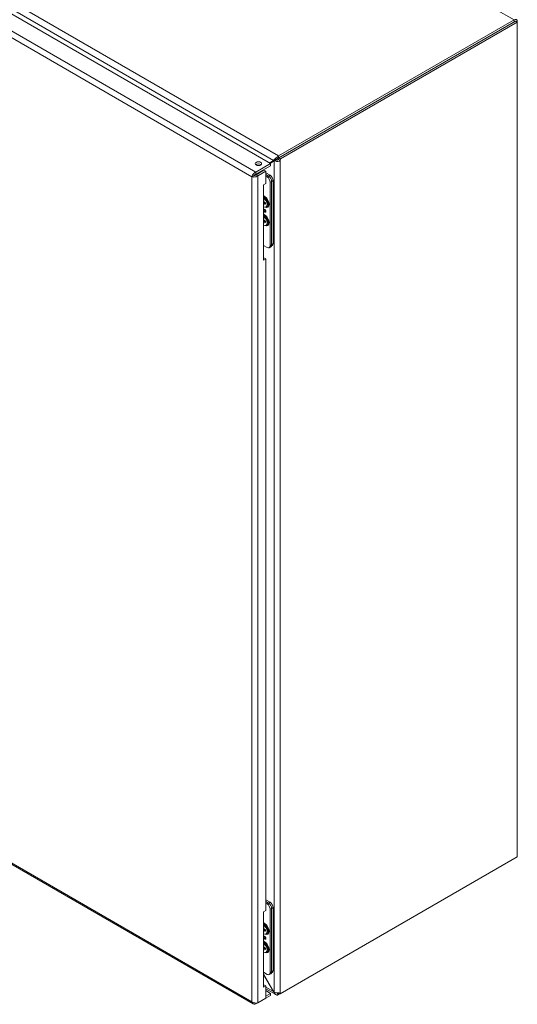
# Model space of a CAD drawing. Header units: inches. Extents: x 8 to 265, y 5 to 155.
# Tile 151 of 152: x 255 to 264, y 116 to 134. Entities that reach past the tile are written whole.
import ezdxf

# ---------------------------------------------------------------- set-up
doc = ezdxf.new("R2010")
doc.units = ezdxf.units.IN
doc.header["$LTSCALE"] = 16
doc.header["$MEASUREMENT"] = 0
doc.layers.add('Visible (ANSI)', color=7, linetype='Continuous', lineweight=5)
doc.layers.add('Visible Narrow (ANSI)', color=7, linetype='Continuous', lineweight=5)

msp = doc.modelspace()

# ---------------------------------------------------------------- linework, layer by layer
at = {"layer": 'Visible (ANSI)'}
for p, q in [((246.4621, 139.3978), (259.8485, 131.6692)), ((264.4025, 134.3575), (260.0006, 131.816)), ((264.4308, 134.3352), (260.001, 131.7776)), ((264.4643, 134.3158), (264.4308, 134.3352)), ((260.0006, 131.7774), (264.4025, 134.3188)), ((260.0345, 131.7583), (264.4643, 134.3158)), ((264.4643, 134.3158), (264.4643, 134.3218)), ((264.4643, 134.3158), (264.4643, 118.7164)), ((259.9643, 131.7815), (259.984, 131.7616)), ((260.001, 131.7776), (260.0345, 131.7583)), ((259.8485, 131.6692), (259.5728, 131.5101)), ((259.5728, 131.4714), (259.8485, 131.6306)), ((259.8219, 131.6846), (259.9015, 131.7306)), ((259.9176, 131.7191), (259.8398, 131.6742)), ((259.8485, 131.6306), (259.8485, 131.6692)), ((259.9238, 131.7434), (259.9015, 131.7306)), ((259.9176, 131.7191), (259.9398, 131.7319)), ((259.9372, 131.7226), (259.9587, 131.747)), ((260.0047, 131.7446), (259.9935, 131.7511)), ((260.027, 131.7318), (260.0047, 131.7446)), ((259.5354, 131.444), (259.5019, 131.4247)), ((259.5728, 131.4714), (259.5728, 131.5101)), ((259.5778, 131.4627), (259.7263, 131.5485)), ((259.5778, 131.4627), (259.6113, 131.4434)), ((259.6113, 131.4434), (259.7598, 131.5291)), ((259.6346, 131.5071), (259.6446, 131.5013)), ((259.6614, 131.5225), (259.6714, 131.5168)), ((259.6714, 131.5168), (259.6614, 131.5225)), ((259.6994, 131.533), (259.6894, 131.5387)), ((259.7598, 131.5291), (259.7263, 131.5485)), ((259.7598, 131.2969), (259.7598, 131.5291)), ((259.8406, 131.4515), (259.7598, 131.4981)), ((259.7598, 131.4657), (259.8125, 131.4353)), ((259.8125, 131.4353), (259.7598, 131.4657)), ((259.7598, 131.4348), (259.7858, 131.4198)), ((259.7174, 131.2724), (259.7598, 131.2969)), ((259.7174, 129.8683), (259.7174, 131.2724)), ((259.8424, 131.3218), (259.8424, 130.1356)), ((259.8691, 131.3373), (259.8691, 130.1615)), ((259.8691, 131.3373), (259.8691, 130.1511)), ((259.8971, 130.1777), (259.8971, 131.3535)), ((259.7204, 131.0394), (259.7174, 131.0407)), ((259.7248, 130.9923), (259.7174, 130.9965)), ((259.7174, 130.9681), (259.7248, 130.9684)), ((259.7248, 130.9545), (259.7174, 130.9502)), ((259.7248, 130.9167), (259.7174, 130.9125)), ((259.7174, 130.8949), (259.7248, 130.8906)), ((259.7248, 130.9545), (259.7248, 130.9923)), ((259.7575, 130.9356), (259.7248, 130.9545)), ((259.7248, 130.9284), (259.7368, 130.9476)), ((259.7248, 130.8906), (259.7248, 130.9284)), ((259.7248, 130.9284), (259.7575, 130.9095)), ((259.7575, 130.9095), (259.7575, 130.9356)), ((259.7646, 130.8593), (259.7747, 130.8651)), ((259.7863, 130.857), (259.7976, 130.8636)), ((259.7961, 130.9082), (259.7954, 130.902)), ((259.7204, 130.6967), (259.7174, 130.698)), ((259.7248, 130.6495), (259.7174, 130.6538)), ((259.7214, 130.8029), (259.7209, 130.8027)), ((259.7296, 130.7807), (259.7292, 130.7804)), ((259.732, 130.8047), (259.7315, 130.8045)), ((259.733, 130.7695), (259.7325, 130.7693)), ((259.7419, 130.8032), (259.7414, 130.8029)), ((259.7522, 130.7726), (259.7518, 130.7723)), ((259.7558, 130.7809), (259.7553, 130.7806)), ((259.7174, 130.6254), (259.7248, 130.6256)), ((259.7248, 130.6117), (259.7174, 130.6075)), ((259.7248, 130.574), (259.7174, 130.5697)), ((259.7174, 130.5521), (259.7248, 130.5478)), ((259.7248, 130.6117), (259.7248, 130.6495)), ((259.7575, 130.5929), (259.7248, 130.6117)), ((259.7248, 130.5856), (259.7368, 130.6048)), ((259.7248, 130.5856), (259.7575, 130.5667)), ((259.7248, 130.5478), (259.7248, 130.5856)), ((259.7575, 130.5667), (259.7575, 130.5929)), ((259.7646, 130.5165), (259.7747, 130.5224)), ((259.7863, 130.5143), (259.7976, 130.5208)), ((259.7961, 130.5655), (259.7954, 130.5593)), ((259.7174, 130.1425), (259.7858, 130.103)), ((259.8525, 130.1145), (259.8258, 130.099)), ((259.8806, 130.1411), (259.8665, 130.133)), ((259.7174, 129.9069), (259.7263, 129.9121)), ((259.7598, 129.8928), (259.7174, 129.8683)), ((259.7598, 129.8928), (259.7263, 129.9121)), ((259.7598, 117.7083), (259.7598, 129.8928)), ((246.1559, 123.6841), (259.526, 115.9648)), ((264.4643, 118.7164), (260.027, 116.1546)), ((259.8406, 117.865), (259.7598, 117.9116)), ((259.7598, 117.8792), (259.8125, 117.8488)), ((259.8125, 117.8488), (259.7598, 117.8792)), ((259.7598, 117.8483), (259.7858, 117.8333)), ((259.7174, 117.6838), (259.7598, 117.7083)), ((259.7174, 116.2797), (259.7174, 117.6838)), ((259.8424, 117.7353), (259.8424, 116.5491)), ((259.8691, 117.7508), (259.8691, 116.575)), ((259.8691, 117.7508), (259.8691, 116.5646)), ((259.8971, 116.5912), (259.8971, 117.767)), ((259.7204, 117.4529), (259.7174, 117.4542)), ((259.7248, 117.4058), (259.7174, 117.41)), ((259.7248, 117.368), (259.7248, 117.4058)), ((259.7174, 117.3816), (259.7248, 117.3819)), ((259.7248, 117.368), (259.7174, 117.3637)), ((259.7248, 117.3302), (259.7174, 117.326)), ((259.7174, 117.3084), (259.7248, 117.3041)), ((259.7575, 117.3491), (259.7248, 117.368)), ((259.7248, 117.3419), (259.7368, 117.361)), ((259.7248, 117.3041), (259.7248, 117.3419)), ((259.7248, 117.3419), (259.7575, 117.323)), ((259.7575, 117.323), (259.7575, 117.3491)), ((259.7646, 117.2728), (259.7747, 117.2786)), ((259.7863, 117.2705), (259.7976, 117.2771)), ((259.7961, 117.3217), (259.7954, 117.3155)), ((259.7204, 117.1102), (259.7174, 117.1115)), ((259.7248, 117.063), (259.7174, 117.0673)), ((259.7174, 117.0389), (259.7248, 117.0391)), ((259.7214, 117.2164), (259.7209, 117.2162)), ((259.7248, 117.0252), (259.7248, 117.063)), ((259.7296, 117.1942), (259.7292, 117.1939)), ((259.732, 117.2182), (259.7315, 117.218)), ((259.733, 117.183), (259.7325, 117.1828)), ((259.7419, 117.2167), (259.7414, 117.2164)), ((259.7522, 117.1861), (259.7518, 117.1858)), ((259.7558, 117.1944), (259.7553, 117.1941)), ((259.7248, 117.0252), (259.7174, 117.021)), ((259.7248, 116.9875), (259.7174, 116.9832)), ((259.7174, 116.9656), (259.7248, 116.9613)), ((259.7575, 117.0064), (259.7248, 117.0252)), ((259.7248, 116.9991), (259.7368, 117.0183)), ((259.7248, 116.9991), (259.7575, 116.9802)), ((259.7248, 116.9613), (259.7248, 116.9991)), ((259.7575, 116.9802), (259.7575, 117.0064)), ((259.7646, 116.93), (259.7747, 116.9359)), ((259.7863, 116.9278), (259.7976, 116.9343)), ((259.7961, 116.979), (259.7954, 116.9728)), ((259.7174, 116.556), (259.7858, 116.5165)), ((259.7174, 116.5257), (259.9176, 116.179)), ((259.9015, 116.1965), (259.7174, 116.5154)), ((259.8525, 116.5279), (259.8258, 116.5125)), ((259.8806, 116.5546), (259.8665, 116.5465)), ((259.7174, 116.3184), (259.7263, 116.3235)), ((259.7598, 116.3042), (259.7174, 116.2797)), ((259.7598, 116.3042), (259.7263, 116.3235)), ((259.7598, 116.0719), (259.7598, 116.3042)), ((259.9506, 116.1386), (259.7598, 116.2488)), ((259.8485, 116.1618), (259.7598, 116.213)), ((259.7598, 116.1106), (259.8485, 116.1618)), ((259.7598, 116.0719), (259.8485, 116.1231)), ((259.8485, 116.1618), (259.8485, 116.1231)), ((259.9015, 116.1965), (259.906, 116.1991)), ((259.9832, 116.1729), (259.9643, 116.132)), ((260.0244, 116.1531), (259.9948, 116.1719)), ((260.0006, 116.1393), (260.027, 116.1546)), ((259.5728, 115.964), (259.6113, 115.9862)), ((259.5728, 115.981), (259.5728, 115.964)), ((259.7598, 116.0719), (259.6113, 115.9862))]:
    msp.add_line(p, q, dxfattribs=at)
for centre, major_axis, start_param, end_param in [((264.4025, 134.2862), (0.0437, 0.0757), 5.4977871, 7.0685835), ((260.0006, 131.7447), (-0.0437, -0.0757), 3.9269908, 4.5542912), ((260.0006, 131.7447), (0.02, 0.0346), 0.7853982, 1.4126985), ((259.9727, 131.7613), (0.02, 0.0346), 4.750321, 5.4977871), ((260.0062, 131.742), (-0.02, -0.0346), 1.6087284, 2.3561945), ((259.6222, 131.6306), (-0.0602, 0), 3.7319507, 5.6928272), ((259.7858, 131.3545), (-0.04, 0.0693), 3.9269908, 5.4977871), ((259.8125, 131.3699), (0.04, -0.0693), 0.7853982, 2.3561945), ((259.8125, 131.3699), (0.04, -0.0693), 0.7853982, 2.3561945), ((259.8406, 131.3861), (-0.04, 0.0693), 3.9269908, 5.4977871), ((259.7365, 130.9613), (0.0598, -0.1036), 5.932863, 8.8670864), ((259.74, 130.9633), (0.0576, -0.0998), 2.5038495, 2.6381226), ((259.7287, 130.9568), (0.0576, -0.0998), 5.7267823, 8.7791538), ((259.7235, 130.9538), (0.0512, -0.0887), 0, 2.4411328), ((259.7134, 130.948), (0.0512, -0.0887), 5.5521732, 8.5849938), ((259.7287, 130.9568), (-0.048, 0.0831), 3.803571, 5.6212069), ((259.74, 130.9633), (0.0576, -0.0998), 0, 0.6377432), ((259.7365, 130.6185), (0.0598, -0.1036), 5.932863, 8.8670864), ((259.74, 130.6206), (0.0576, -0.0998), 2.5038495, 2.6381226), ((259.7287, 130.614), (0.0576, -0.0998), 5.7267823, 8.7791538), ((259.7235, 130.611), (0.0512, -0.0887), 0, 2.4411328), ((259.7134, 130.6052), (0.0512, -0.0887), 5.5521732, 8.5849938), ((259.7287, 130.614), (-0.048, 0.0831), 3.803571, 5.6212069), ((259.74, 130.6206), (0.0576, -0.0998), 0, 0.6377432), ((259.7858, 130.1683), (0.04, -0.0693), 5.4977871, 7.0685835), ((259.8125, 130.1837), (0.04, -0.0693), 0, 0.7853982), ((259.8406, 130.2104), (0.04, -0.0693), 0, 0.7853982), ((259.7858, 117.768), (-0.04, 0.0693), 3.9269908, 5.4977871), ((259.8125, 117.7834), (0.04, -0.0693), 0.7853982, 2.3561945), ((259.8125, 117.7834), (0.04, -0.0693), 0.7853982, 2.3561945), ((259.8406, 117.7996), (-0.04, 0.0693), 3.9269908, 5.4977871), ((259.7365, 117.3748), (0.0598, -0.1036), 5.932863, 8.8670864), ((259.74, 117.3768), (0.0576, -0.0998), 2.5038495, 2.6381226), ((259.7287, 117.3703), (0.0576, -0.0998), 5.7267823, 8.7791538), ((259.7235, 117.3673), (0.0512, -0.0887), 0, 2.4411328), ((259.7134, 117.3615), (0.0512, -0.0887), 5.5521732, 8.5849938), ((259.7287, 117.3703), (-0.048, 0.0831), 3.803571, 5.6212069), ((259.74, 117.3768), (0.0576, -0.0998), 0, 0.6377432), ((259.7365, 117.032), (0.0598, -0.1036), 5.932863, 8.8670864), ((259.74, 117.0341), (0.0576, -0.0998), 2.5038495, 2.6381226), ((259.7287, 117.0275), (0.0576, -0.0998), 5.7267823, 8.7791538), ((259.7235, 117.0245), (0.0512, -0.0887), 0, 2.4411328), ((259.7134, 117.0187), (0.0512, -0.0887), 5.5521732, 8.5849938), ((259.7287, 117.0275), (-0.048, 0.0831), 3.803571, 5.6212069), ((259.74, 117.0341), (0.0576, -0.0998), 0, 0.6377432), ((259.7858, 116.5818), (0.04, -0.0693), 5.4977871, 7.0685835), ((259.8125, 116.5972), (0.04, -0.0693), 0, 0.7853982), ((259.8406, 116.6239), (0.04, -0.0693), 0, 0.7853982), ((260.0006, 116.2106), (-0.0437, -0.0757), 0.1580978, 0.7853982), ((259.9723, 116.1861), (-0.0774, 0), 2.3096117, 2.3561945)]:
    msp.add_ellipse(centre, major_axis=major_axis, ratio=0.5773503, start_param=start_param, end_param=end_param, dxfattribs=at)
msp.add_ellipse((259.6222, 131.6692), major_axis=(0.0602, 0), ratio=0.5773503, dxfattribs=at)
for points in [[(259.9015, 131.7306), (259.9139, 131.7458), (259.9361, 131.7665), (259.9643, 131.7815)], [(259.984, 131.7616), (259.9696, 131.7594), (259.9567, 131.7558), (259.946, 131.7529)], [(259.9372, 131.7226), (259.9299, 131.7208), (259.9233, 131.7197), (259.9176, 131.7191)], [(259.9584, 131.7467), (259.9585, 131.7468), (259.9586, 131.7469), (259.9587, 131.747)], [(259.9643, 116.132), (259.9361, 116.1432), (259.9139, 116.1669), (259.9015, 116.1965)], [(259.9176, 116.179), (259.9182, 116.1782), (259.9189, 116.1774), (259.9195, 116.1766)]]:
    msp.add_open_spline(points, degree=3, dxfattribs=at)
for points, knots in [([(259.946, 131.7529), (259.9398, 131.7511), (259.9338, 131.7487), (259.9267, 131.7451), (259.9252, 131.7443), (259.9238, 131.7434)], [0, 0, 0, 0, 0.076237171, 0.076237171, 0.097397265, 0.097397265, 0.097397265, 0.097397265]), ([(260.027, 131.7318), (260.0183, 131.7203), (260.0026, 131.7107), (259.9848, 131.7088), (259.9669, 131.707), (259.9486, 131.7131), (259.9372, 131.7226)], [0.7474661, 0.7474661, 0.7474661, 0.7474661, 1.5518303, 1.5518303, 1.5518303, 2.3561945, 2.3561945, 2.3561945, 2.3561945]), ([(259.9398, 131.7319), (259.9441, 131.7344), (259.9485, 131.7374), (259.9545, 131.7427), (259.9565, 131.7447), (259.9584, 131.7467)], [0, 0, 0, 0, 0.062634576, 0.062634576, 0.095709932, 0.095709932, 0.095709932, 0.095709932]), ([(259.9587, 131.747), (259.9641, 131.7378), (259.9738, 131.7334), (259.9819, 131.7372), (259.9869, 131.7395), (259.9909, 131.7447), (259.9935, 131.7511)], [-2.3561945, -2.3561945, -2.3561945, -2.3561945, -1.3625607, -1.3625607, -1.3625607, -0.7474661, -0.7474661, -0.7474661, -0.7474661]), ([(259.5728, 131.5101), (259.5499, 131.501), (259.5273, 131.4795), (259.5142, 131.4567), (259.5079, 131.4457), (259.5037, 131.4345), (259.5019, 131.4247)], [0, 0, 0, 0, 1.0578122, 1.0578122, 1.0578122, 1.5707963, 1.5707963, 1.5707963, 1.5707963]), ([(259.5019, 131.4247), (259.5212, 131.4178), (259.5512, 131.4174), (259.5774, 131.4259), (259.5902, 131.4299), (259.602, 131.436), (259.6113, 131.4434)], [0, 0, 0, 0, 1.0578122, 1.0578122, 1.0578122, 1.5707963, 1.5707963, 1.5707963, 1.5707963]), ([(259.5354, 131.444), (259.54, 131.4523), (259.5518, 131.4642), (259.5656, 131.4693), (259.568, 131.4702), (259.5704, 131.4709), (259.5728, 131.4714)], [0, 0, 0, 0, 1.3404708, 1.3404708, 1.3404708, 1.5707963, 1.5707963, 1.5707963, 1.5707963]), ([(259.5354, 131.444), (259.5449, 131.4439), (259.561, 131.4481), (259.5724, 131.4575), (259.5744, 131.4591), (259.5762, 131.4609), (259.5778, 131.4627)], [0, 0, 0, 0, 1.3404708, 1.3404708, 1.3404708, 1.5707963, 1.5707963, 1.5707963, 1.5707963]), ([(259.7174, 130.7889), (259.7176, 130.7887), (259.7183, 130.7881), (259.7195, 130.787), (259.7212, 130.7857), (259.723, 130.7844), (259.7249, 130.7831), (259.727, 130.7817), (259.7284, 130.7809), (259.7292, 130.7804)], [0.47973488, 0.47973488, 0.47973488, 0.47973488, 0.50645404, 0.57439638, 0.64765576, 0.72642616, 0.81145824, 0.90277978, 1, 1, 1, 1]), ([(259.733, 130.7695), (259.7322, 130.77), (259.7308, 130.7708), (259.7287, 130.7721), (259.7266, 130.7735), (259.7246, 130.7748), (259.7227, 130.7762), (259.7209, 130.7776), (259.7192, 130.779), (259.718, 130.78), (259.7174, 130.7805), (259.7174, 130.7805)], [0, 0, 0, 0, 0.08003364, 0.15785369, 0.23256417, 0.30473095, 0.37438432, 0.44166255, 0.50604819, 0.56869226, 0.57257494, 0.57257494, 0.57257494, 0.57257494]), ([(259.7325, 130.7693), (259.7318, 130.7697), (259.7303, 130.7705), (259.7282, 130.7719), (259.7262, 130.7732), (259.7242, 130.7746), (259.7223, 130.7759), (259.7205, 130.7773), (259.7188, 130.7786), (259.7178, 130.7795), (259.7174, 130.7799)], [0, 0, 0, 0, 0.08003364, 0.15785369, 0.23256417, 0.30473095, 0.37438432, 0.44166255, 0.50604819, 0.55556674, 0.55556674, 0.55556674, 0.55556674]), ([(259.7209, 130.8027), (259.721, 130.8034), (259.721, 130.8048), (259.7213, 130.8067), (259.7217, 130.8085), (259.7223, 130.8101), (259.7231, 130.8115), (259.7241, 130.8127), (259.7253, 130.8137), (259.7266, 130.8145), (259.728, 130.8151), (259.7296, 130.8155), (259.7313, 130.8156), (259.7331, 130.8154), (259.7349, 130.815), (259.7369, 130.8144), (259.739, 130.8135), (259.7404, 130.8127), (259.7412, 130.8123)], [0, 0, 0, 0, 0.0613471, 0.1212029, 0.179863, 0.2381521, 0.2962519, 0.3551903, 0.4156757, 0.478379, 0.5415239, 0.6039765, 0.6665133, 0.7294915, 0.7937096, 0.859736, 0.928449, 1, 1, 1, 1]), ([(259.7292, 130.7804), (259.7285, 130.7814), (259.7272, 130.7832), (259.7255, 130.786), (259.7241, 130.7889), (259.7229, 130.7918), (259.722, 130.7947), (259.7214, 130.7974), (259.721, 130.8001), (259.721, 130.8018), (259.7209, 130.8027)], [0, 0, 0, 0, 0.1354897, 0.2652293, 0.3907783, 0.5154203, 0.6383169, 0.7596419, 0.878902, 1, 1, 1, 1]), ([(259.7214, 130.8029), (259.7214, 130.8037), (259.7214, 130.8051), (259.7217, 130.807), (259.7222, 130.8088), (259.7228, 130.8104), (259.7236, 130.8117), (259.7245, 130.8129), (259.7255, 130.8138), (259.7262, 130.8143), (259.7265, 130.8144)], [0, 0, 0, 0, 0.06134711, 0.12120288, 0.17986303, 0.23815213, 0.29625194, 0.35519027, 0.41567569, 0.45238058, 0.45238058, 0.45238058, 0.45238058]), ([(259.7296, 130.7807), (259.7289, 130.7816), (259.7277, 130.7834), (259.726, 130.7863), (259.7245, 130.7892), (259.7234, 130.7921), (259.7225, 130.7949), (259.7219, 130.7977), (259.7215, 130.8004), (259.7214, 130.8021), (259.7214, 130.8029)], [0, 0, 0, 0, 0.1354897, 0.2652293, 0.3907783, 0.5154203, 0.6383169, 0.7596419, 0.878902, 1, 1, 1, 1]), ([(259.7414, 130.8029), (259.7409, 130.8032), (259.7399, 130.8037), (259.7385, 130.8043), (259.7372, 130.8048), (259.7359, 130.8051), (259.7347, 130.8053), (259.7336, 130.8052), (259.7326, 130.805), (259.7317, 130.8046), (259.7308, 130.8041), (259.7301, 130.8034), (259.7295, 130.8025), (259.729, 130.8015), (259.7286, 130.8004), (259.7283, 130.799), (259.7282, 130.7976), (259.7281, 130.7965), (259.7281, 130.796)], [0, 0, 0, 0, 0.0722286, 0.1412522, 0.2074387, 0.2702446, 0.3312381, 0.3912537, 0.4501524, 0.509008, 0.5677345, 0.625726, 0.6837083, 0.7424069, 0.8030941, 0.8658654, 0.9313787, 1, 1, 1, 1]), ([(259.7281, 130.796), (259.7281, 130.7955), (259.7282, 130.7944), (259.7283, 130.7929), (259.7286, 130.7913), (259.729, 130.7897), (259.7295, 130.7881), (259.7301, 130.7865), (259.7309, 130.7849), (259.7317, 130.7833), (259.7326, 130.7818), (259.7336, 130.7803), (259.7347, 130.7789), (259.7358, 130.7777), (259.737, 130.7765), (259.7383, 130.7754), (259.7396, 130.7744), (259.7405, 130.7739), (259.741, 130.7736)], [0, 0, 0, 0, 0.0648118, 0.1277178, 0.1890857, 0.249562, 0.3097383, 0.3702146, 0.4310847, 0.4939106, 0.5565698, 0.6175533, 0.6781191, 0.7390628, 0.8016653, 0.8649559, 0.9308898, 1, 1, 1, 1]), ([(259.7419, 130.8032), (259.7414, 130.8034), (259.7404, 130.804), (259.739, 130.8046), (259.7376, 130.8051), (259.7364, 130.8054), (259.7352, 130.8055), (259.7341, 130.8055), (259.7331, 130.8053), (259.7324, 130.805), (259.732, 130.8048), (259.732, 130.8047)], [0, 0, 0, 0, 0.07222863, 0.14125221, 0.20743871, 0.27024458, 0.33123808, 0.39125366, 0.45015237, 0.50900804, 0.52197888, 0.52197888, 0.52197888, 0.52197888]), ([(259.7625, 130.7772), (259.7625, 130.7763), (259.7624, 130.7745), (259.7621, 130.7721), (259.7616, 130.77), (259.7608, 130.768), (259.7598, 130.7664), (259.7586, 130.765), (259.7572, 130.7638), (259.7555, 130.763), (259.7536, 130.7624), (259.7514, 130.7622), (259.749, 130.7624), (259.7462, 130.763), (259.7432, 130.764), (259.7399, 130.7654), (259.7363, 130.7672), (259.7338, 130.7685), (259.7325, 130.7693)], [0, 0, 0, 0, 0.0561567, 0.1101331, 0.1625371, 0.2139125, 0.2651462, 0.3165104, 0.3691785, 0.4231231, 0.4792759, 0.5386907, 0.6019785, 0.670125, 0.7436502, 0.82281, 0.9082615, 1, 1, 1, 1]), ([(259.7569, 130.7637), (259.7566, 130.7636), (259.7557, 130.7631), (259.7541, 130.7626), (259.7519, 130.7625), (259.7494, 130.7627), (259.7467, 130.7633), (259.7436, 130.7643), (259.7403, 130.7657), (259.7367, 130.7674), (259.7343, 130.7688), (259.733, 130.7695)], [0.39444448, 0.39444448, 0.39444448, 0.39444448, 0.42312311, 0.47927586, 0.53869074, 0.60197849, 0.670125, 0.74365022, 0.82281, 0.9082615, 1, 1, 1, 1]), ([(259.741, 130.7736), (259.7416, 130.7733), (259.7429, 130.7726), (259.7447, 130.7719), (259.7465, 130.7715), (259.7483, 130.7714), (259.7499, 130.7715), (259.7513, 130.772), (259.7525, 130.7727), (259.7536, 130.7738), (259.7543, 130.7751), (259.7549, 130.7767), (259.7553, 130.7785), (259.7553, 130.7799), (259.7553, 130.7806)], [0, 0, 0, 0, 0.0861768, 0.1712223, 0.2575725, 0.34515, 0.4315079, 0.5136439, 0.593539, 0.672806, 0.7520584, 0.8314933, 0.9138232, 1, 1, 1, 1]), ([(259.7412, 130.8123), (259.7421, 130.8117), (259.744, 130.8105), (259.7468, 130.8083), (259.7495, 130.8058), (259.7517, 130.8035), (259.7533, 130.8016), (259.7545, 130.8), (259.7555, 130.7985), (259.7566, 130.797), (259.7575, 130.7954), (259.7583, 130.7937), (259.7591, 130.7921), (259.7598, 130.7904), (259.7605, 130.7888), (259.761, 130.7871), (259.7615, 130.7854), (259.7618, 130.7838), (259.7622, 130.7821), (259.7624, 130.7805), (259.7625, 130.7788), (259.7625, 130.7777), (259.7625, 130.7772)], [0, 0, 0, 0, 0.08889896, 0.17543996, 0.26163309, 0.34801017, 0.3908193, 0.43281367, 0.47377583, 0.51416632, 0.55410654, 0.59412062, 0.63362038, 0.67358462, 0.71348045, 0.75335963, 0.79289115, 0.83300656, 0.87364304, 0.91489252, 0.95695013, 1, 1, 1, 1]), ([(259.7553, 130.7806), (259.7553, 130.7812), (259.7553, 130.7822), (259.7551, 130.7838), (259.7548, 130.7853), (259.7544, 130.7869), (259.7539, 130.7885), (259.7532, 130.79), (259.7525, 130.7916), (259.7516, 130.7931), (259.7506, 130.7946), (259.7495, 130.796), (259.7484, 130.7974), (259.7472, 130.7986), (259.7458, 130.7998), (259.7444, 130.8009), (259.743, 130.802), (259.7419, 130.8026), (259.7414, 130.8029)], [0, 0, 0, 0, 0.0639648, 0.1248536, 0.1843833, 0.2427484, 0.2999004, 0.3570586, 0.4157194, 0.475258, 0.535508, 0.5962914, 0.6577282, 0.7210515, 0.7862613, 0.8538343, 0.925318, 1, 1, 1, 1]), ([(259.7558, 130.7809), (259.7558, 130.7814), (259.7557, 130.7824), (259.7555, 130.784), (259.7553, 130.7856), (259.7549, 130.7872), (259.7543, 130.7887), (259.7537, 130.7903), (259.7529, 130.7918), (259.752, 130.7933), (259.7511, 130.7948), (259.75, 130.7963), (259.7489, 130.7976), (259.7476, 130.7989), (259.7463, 130.8001), (259.7449, 130.8012), (259.7434, 130.8022), (259.7424, 130.8028), (259.7419, 130.8032)], [0, 0, 0, 0, 0.0639648, 0.1248536, 0.1843833, 0.2427484, 0.2999004, 0.3570586, 0.4157194, 0.475258, 0.535508, 0.5962914, 0.6577282, 0.7210515, 0.7862613, 0.8538343, 0.925318, 1, 1, 1, 1]), ([(259.7522, 130.7726), (259.7525, 130.7727), (259.7531, 130.7731), (259.754, 130.774), (259.7548, 130.7754), (259.7554, 130.7769), (259.7557, 130.7788), (259.7557, 130.7802), (259.7558, 130.7809)], [0.5450016, 0.5450016, 0.5450016, 0.5450016, 0.59353899, 0.67280597, 0.75205843, 0.83149326, 0.9138232, 1, 1, 1, 1]), ([(259.7209, 117.2162), (259.721, 117.2169), (259.721, 117.2183), (259.7213, 117.2202), (259.7217, 117.222), (259.7223, 117.2236), (259.7231, 117.225), (259.7241, 117.2262), (259.7253, 117.2272), (259.7266, 117.228), (259.728, 117.2286), (259.7296, 117.229), (259.7313, 117.2291), (259.7331, 117.2289), (259.7349, 117.2285), (259.7369, 117.2279), (259.739, 117.227), (259.7404, 117.2262), (259.7412, 117.2258)], [0, 0, 0, 0, 0.0613471, 0.1212029, 0.179863, 0.2381521, 0.2962519, 0.3551903, 0.4156757, 0.478379, 0.5415239, 0.6039765, 0.6665133, 0.7294915, 0.7937096, 0.859736, 0.928449, 1, 1, 1, 1]), ([(259.7214, 117.2164), (259.7214, 117.2172), (259.7214, 117.2186), (259.7217, 117.2205), (259.7222, 117.2223), (259.7228, 117.2239), (259.7236, 117.2252), (259.7245, 117.2264), (259.7255, 117.2273), (259.7262, 117.2278), (259.7265, 117.2279)], [0, 0, 0, 0, 0.06134711, 0.12120288, 0.17986303, 0.23815213, 0.29625194, 0.35519027, 0.41567569, 0.45238058, 0.45238058, 0.45238058, 0.45238058]), ([(259.7414, 117.2164), (259.7409, 117.2167), (259.7399, 117.2172), (259.7385, 117.2178), (259.7372, 117.2183), (259.7359, 117.2186), (259.7347, 117.2188), (259.7336, 117.2187), (259.7326, 117.2185), (259.7317, 117.2181), (259.7308, 117.2176), (259.7301, 117.2169), (259.7295, 117.216), (259.729, 117.215), (259.7286, 117.2139), (259.7283, 117.2125), (259.7282, 117.2111), (259.7281, 117.21), (259.7281, 117.2095)], [0, 0, 0, 0, 0.0722286, 0.1412522, 0.2074387, 0.2702446, 0.3312381, 0.3912537, 0.4501524, 0.509008, 0.5677345, 0.625726, 0.6837083, 0.7424069, 0.8030941, 0.8658654, 0.9313787, 1, 1, 1, 1]), ([(259.7419, 117.2167), (259.7414, 117.2169), (259.7404, 117.2175), (259.739, 117.2181), (259.7376, 117.2186), (259.7364, 117.2189), (259.7352, 117.219), (259.7341, 117.219), (259.7331, 117.2188), (259.7324, 117.2185), (259.732, 117.2183), (259.732, 117.2182)], [0, 0, 0, 0, 0.07222863, 0.14125221, 0.20743871, 0.27024458, 0.33123808, 0.39125366, 0.45015237, 0.50900804, 0.52197888, 0.52197888, 0.52197888, 0.52197888]), ([(259.7412, 117.2258), (259.7421, 117.2252), (259.744, 117.224), (259.7468, 117.2218), (259.7495, 117.2193), (259.7517, 117.217), (259.7533, 117.2151), (259.7545, 117.2135), (259.7555, 117.212), (259.7566, 117.2105), (259.7575, 117.2089), (259.7583, 117.2072), (259.7591, 117.2056), (259.7598, 117.2039), (259.7605, 117.2023), (259.761, 117.2006), (259.7615, 117.1989), (259.7618, 117.1973), (259.7622, 117.1956), (259.7624, 117.194), (259.7625, 117.1923), (259.7625, 117.1912), (259.7625, 117.1907)], [0, 0, 0, 0, 0.08889896, 0.17543996, 0.26163309, 0.34801017, 0.3908193, 0.43281367, 0.47377583, 0.51416632, 0.55410654, 0.59412062, 0.63362038, 0.67358462, 0.71348045, 0.75335963, 0.79289115, 0.83300656, 0.87364304, 0.91489252, 0.95695013, 1, 1, 1, 1]), ([(259.7174, 117.2024), (259.7176, 117.2022), (259.7183, 117.2016), (259.7195, 117.2005), (259.7212, 117.1992), (259.723, 117.1979), (259.7249, 117.1966), (259.727, 117.1952), (259.7284, 117.1944), (259.7292, 117.1939)], [0.47973488, 0.47973488, 0.47973488, 0.47973488, 0.50645404, 0.57439638, 0.64765576, 0.72642616, 0.81145824, 0.90277978, 1, 1, 1, 1]), ([(259.733, 117.183), (259.7322, 117.1835), (259.7308, 117.1843), (259.7287, 117.1856), (259.7266, 117.187), (259.7246, 117.1883), (259.7227, 117.1897), (259.7209, 117.1911), (259.7192, 117.1925), (259.718, 117.1935), (259.7174, 117.194), (259.7174, 117.194)], [0, 0, 0, 0, 0.08003364, 0.15785369, 0.23256417, 0.30473095, 0.37438432, 0.44166255, 0.50604819, 0.56869226, 0.57257494, 0.57257494, 0.57257494, 0.57257494]), ([(259.7325, 117.1828), (259.7318, 117.1832), (259.7303, 117.184), (259.7282, 117.1854), (259.7262, 117.1867), (259.7242, 117.1881), (259.7223, 117.1894), (259.7205, 117.1908), (259.7188, 117.1921), (259.7178, 117.193), (259.7174, 117.1934)], [0, 0, 0, 0, 0.08003364, 0.15785369, 0.23256417, 0.30473095, 0.37438432, 0.44166255, 0.50604819, 0.55556674, 0.55556674, 0.55556674, 0.55556674]), ([(259.7292, 117.1939), (259.7285, 117.1949), (259.7272, 117.1967), (259.7255, 117.1995), (259.7241, 117.2024), (259.7229, 117.2053), (259.722, 117.2082), (259.7214, 117.2109), (259.721, 117.2136), (259.721, 117.2153), (259.7209, 117.2162)], [0, 0, 0, 0, 0.1354897, 0.2652293, 0.3907783, 0.5154203, 0.6383169, 0.7596419, 0.878902, 1, 1, 1, 1]), ([(259.7296, 117.1942), (259.7289, 117.1951), (259.7277, 117.1969), (259.726, 117.1998), (259.7245, 117.2027), (259.7234, 117.2056), (259.7225, 117.2084), (259.7219, 117.2112), (259.7215, 117.2139), (259.7214, 117.2156), (259.7214, 117.2164)], [0, 0, 0, 0, 0.1354897, 0.2652293, 0.3907783, 0.5154203, 0.6383169, 0.7596419, 0.878902, 1, 1, 1, 1]), ([(259.7281, 117.2095), (259.7281, 117.209), (259.7282, 117.2079), (259.7283, 117.2064), (259.7286, 117.2048), (259.729, 117.2032), (259.7295, 117.2016), (259.7301, 117.2), (259.7309, 117.1984), (259.7317, 117.1968), (259.7326, 117.1953), (259.7336, 117.1938), (259.7347, 117.1924), (259.7358, 117.1912), (259.737, 117.19), (259.7383, 117.1889), (259.7396, 117.1879), (259.7405, 117.1874), (259.741, 117.1871)], [0, 0, 0, 0, 0.0648118, 0.1277178, 0.1890857, 0.249562, 0.3097383, 0.3702146, 0.4310847, 0.4939106, 0.5565698, 0.6175533, 0.6781191, 0.7390628, 0.8016653, 0.8649559, 0.9308898, 1, 1, 1, 1]), ([(259.7625, 117.1907), (259.7625, 117.1898), (259.7624, 117.188), (259.7621, 117.1856), (259.7616, 117.1834), (259.7608, 117.1815), (259.7598, 117.1799), (259.7586, 117.1785), (259.7572, 117.1773), (259.7555, 117.1764), (259.7536, 117.1759), (259.7514, 117.1757), (259.749, 117.1759), (259.7462, 117.1765), (259.7432, 117.1775), (259.7399, 117.1789), (259.7363, 117.1806), (259.7338, 117.182), (259.7325, 117.1828)], [0, 0, 0, 0, 0.0561567, 0.1101331, 0.1625371, 0.2139125, 0.2651462, 0.3165104, 0.3691785, 0.4231231, 0.4792759, 0.5386907, 0.6019785, 0.670125, 0.7436502, 0.82281, 0.9082615, 1, 1, 1, 1]), ([(259.7569, 117.1772), (259.7566, 117.177), (259.7557, 117.1766), (259.7541, 117.1761), (259.7519, 117.176), (259.7494, 117.1762), (259.7467, 117.1768), (259.7436, 117.1778), (259.7403, 117.1792), (259.7367, 117.1809), (259.7343, 117.1823), (259.733, 117.183)], [0.39444448, 0.39444448, 0.39444448, 0.39444448, 0.42312311, 0.47927586, 0.53869074, 0.60197849, 0.670125, 0.74365022, 0.82281, 0.9082615, 1, 1, 1, 1]), ([(259.741, 117.1871), (259.7416, 117.1868), (259.7429, 117.1861), (259.7447, 117.1854), (259.7465, 117.185), (259.7483, 117.1849), (259.7499, 117.185), (259.7513, 117.1855), (259.7525, 117.1862), (259.7536, 117.1873), (259.7543, 117.1886), (259.7549, 117.1902), (259.7553, 117.192), (259.7553, 117.1934), (259.7553, 117.1941)], [0, 0, 0, 0, 0.0861768, 0.1712223, 0.2575725, 0.34515, 0.4315079, 0.5136439, 0.593539, 0.672806, 0.7520584, 0.8314933, 0.9138232, 1, 1, 1, 1]), ([(259.7553, 117.1941), (259.7553, 117.1947), (259.7553, 117.1957), (259.7551, 117.1973), (259.7548, 117.1988), (259.7544, 117.2004), (259.7539, 117.2019), (259.7532, 117.2035), (259.7525, 117.205), (259.7516, 117.2066), (259.7506, 117.2081), (259.7495, 117.2095), (259.7484, 117.2109), (259.7472, 117.2121), (259.7458, 117.2133), (259.7444, 117.2144), (259.743, 117.2155), (259.7419, 117.2161), (259.7414, 117.2164)], [0, 0, 0, 0, 0.0639648, 0.1248536, 0.1843833, 0.2427484, 0.2999004, 0.3570586, 0.4157194, 0.475258, 0.535508, 0.5962914, 0.6577282, 0.7210515, 0.7862613, 0.8538343, 0.925318, 1, 1, 1, 1]), ([(259.7558, 117.1944), (259.7558, 117.1949), (259.7557, 117.1959), (259.7555, 117.1975), (259.7553, 117.1991), (259.7549, 117.2007), (259.7543, 117.2022), (259.7537, 117.2038), (259.7529, 117.2053), (259.752, 117.2068), (259.7511, 117.2083), (259.75, 117.2097), (259.7489, 117.2111), (259.7476, 117.2124), (259.7463, 117.2136), (259.7449, 117.2147), (259.7434, 117.2157), (259.7424, 117.2163), (259.7419, 117.2167)], [0, 0, 0, 0, 0.0639648, 0.1248536, 0.1843833, 0.2427484, 0.2999004, 0.3570586, 0.4157194, 0.475258, 0.535508, 0.5962914, 0.6577282, 0.7210515, 0.7862613, 0.8538343, 0.925318, 1, 1, 1, 1]), ([(259.7522, 117.1861), (259.7525, 117.1862), (259.7531, 117.1866), (259.754, 117.1875), (259.7548, 117.1889), (259.7554, 117.1904), (259.7557, 117.1923), (259.7557, 117.1937), (259.7558, 117.1944)], [0.5450016, 0.5450016, 0.5450016, 0.5450016, 0.59353899, 0.67280597, 0.75205843, 0.83149326, 0.9138232, 1, 1, 1, 1]), ([(259.9195, 116.1766), (259.9286, 116.1777), (259.944, 116.1759), (259.9613, 116.1746), (259.9788, 116.1732), (259.9967, 116.1724), (260.0079, 116.1698), (260.0192, 116.1671), (260.0244, 116.1618), (260.0244, 116.1531)], [-2.3561945, -2.3561945, -2.3561945, -2.3561945, -1.5812853, -1.5812853, -1.5812853, -0.7923347, -0.7923347, -0.7923347, 0, 0, 0, 0]), ([(259.6113, 115.9862), (259.592, 115.9793), (259.5621, 115.9789), (259.5358, 115.9874), (259.5231, 115.9915), (259.5113, 115.9975), (259.5019, 116.0049)], [0, 0, 0, 0, 1.0578122, 1.0578122, 1.0578122, 1.5707963, 1.5707963, 1.5707963, 1.5707963]), ([(259.5019, 116.0049), (259.5055, 115.9805), (259.5202, 115.963), (259.5407, 115.9597), (259.5506, 115.958), (259.5617, 115.9596), (259.5728, 115.964)], [0, 0, 0, 0, 1.0578122, 1.0578122, 1.0578122, 1.5707963, 1.5707963, 1.5707963, 1.5707963])]:
    msp.add_open_spline(points, degree=3, knots=knots, dxfattribs=at)
at = {"layer": 'Visible Narrow (ANSI)'}
for p, q in [((264.4025, 134.3575), (237.3166, 149.9956)), ((232.9146, 147.4541), (260.0006, 131.816)), ((259.9015, 131.7306), (232.8901, 147.3256)), ((259.5019, 131.4247), (246.148, 139.1346)), ((246.1865, 139.2387), (259.5728, 131.5101)), ((264.4025, 134.3188), (264.4025, 134.3575)), ((264.4643, 134.3218), (264.4591, 134.3188)), ((260.0006, 131.816), (260.0006, 131.7774)), ((259.9176, 116.179), (259.9176, 131.7191)), ((260.027, 131.7318), (260.027, 116.1546)), ((259.5019, 116.0049), (259.5019, 131.4247)), ((259.6021, 131.4883), (259.6021, 131.4768)), ((259.6113, 131.4434), (259.6113, 115.9862)), ((259.6265, 131.5024), (259.6265, 131.4908)), ((259.7858, 131.4198), (259.8125, 131.4353)), ((259.8406, 131.4515), (259.8125, 131.4353)), ((259.8691, 131.3373), (259.8424, 131.3218)), ((259.8691, 131.3373), (259.8971, 131.3535)), ((259.8424, 130.1356), (259.8691, 130.1511)), ((259.8971, 130.1777), (259.8691, 130.1615)), ((246.148, 123.7148), (259.5019, 116.0049)), ((259.7858, 117.8333), (259.8125, 117.8488)), ((259.8406, 117.865), (259.8125, 117.8488)), ((259.8691, 117.7508), (259.8424, 117.7353)), ((259.8691, 117.7508), (259.8971, 117.767)), ((259.8424, 116.5491), (259.8691, 116.5646)), ((259.8971, 116.5912), (259.8691, 116.575)), ((259.7598, 116.2783), (259.9015, 116.1965)), ((260.0006, 116.1682), (260.0006, 116.1393))]:
    msp.add_line(p, q, dxfattribs=at)

doc.saveas('drawing.dxf')
